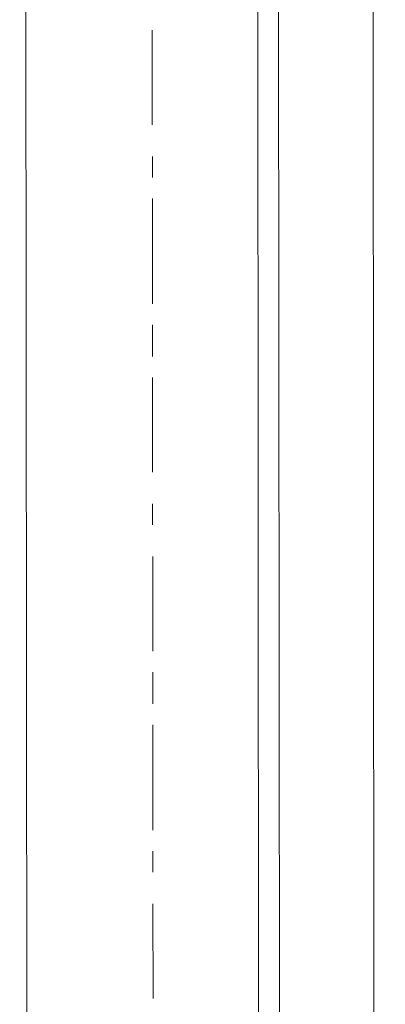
# Model space of a CAD drawing. Header units: inches. Extents: x -5850 to 5646, y 8947 to 13007.
# Tile 219 of 256: x -4093 to -4078, y 11013 to 11052. Entities that reach past the tile are written whole.
import ezdxf

# ---------------------------------------------------------------- set-up
doc = ezdxf.new("R2010")
doc.units = ezdxf.units.IN
doc.header["$MEASUREMENT"] = 0
doc.layers.add('at_Entity', color=7, linetype='Continuous')

msp = doc.modelspace()

# ---------------------------------------------------------------- linework, layer by layer
at = {"layer": 'at_Entity', "color": 7, "lineweight": 20}
for p, q in [((-4082.906, 10561.097), (-4083.653, 11398.29)), ((-4079.025, 11398.294), (-4078.223, 10500.273)), ((-4092.218, 10561.089), (-4092.903, 11328.164)), ((-4082.015, 10500.27), (-4082.754, 11328.173))]:
    msp.add_line(p, q, dxfattribs=at)
at = {"layer": 'at_Entity', "color": 3, "lineweight": 20}
for p, q in [((-4087.582, 11051.918), (-4087.579, 11048.121)), ((-4087.577, 11046.849), (-4087.577, 11046.007)), ((-4087.576, 11045.165), (-4087.572, 11040.938)), ((-4087.571, 11040.096), (-4087.57, 11038.825)), ((-4087.569, 11037.983), (-4087.566, 11034.18)), ((-4087.565, 11032.914), (-4087.564, 11032.066)), ((-4087.563, 11030.8), (-4087.56, 11026.997)), ((-4087.559, 11026.155), (-4087.558, 11024.889)), ((-4087.557, 11024.042), (-4087.553, 11019.82)), ((-4087.553, 11018.973), (-4087.552, 11018.131)), ((-4087.551, 11016.859), (-4087.547, 11013.062))]:
    msp.add_line(p, q, dxfattribs=at)

doc.saveas('drawing.dxf')
